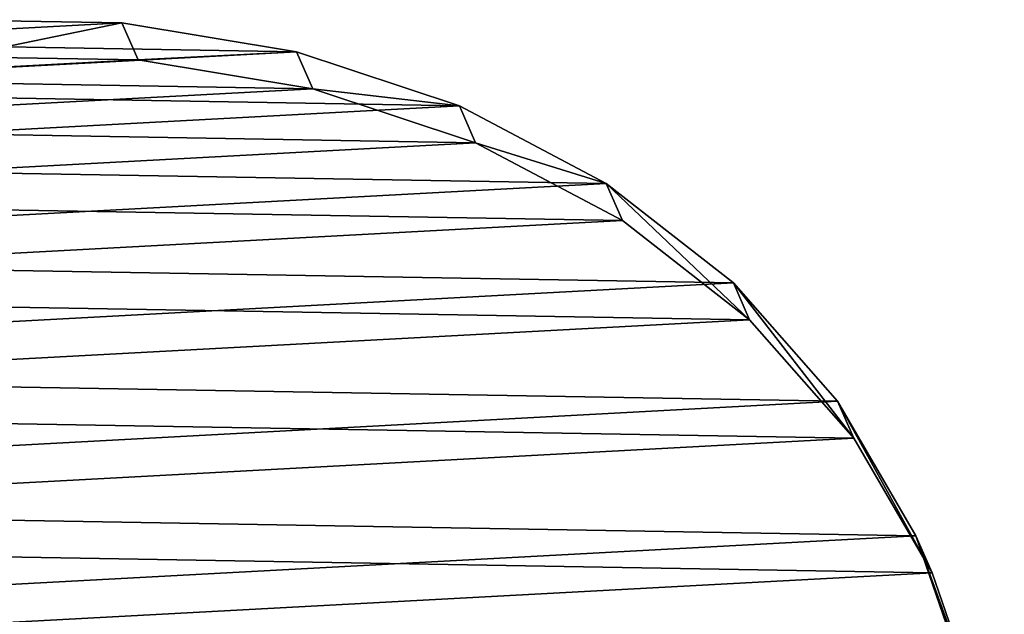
# Model space of a CAD drawing. Extents: x 0 to 196, y 0 to 405.
# Tile 228 of 256: x 112 to 196, y 123 to 173. Entities that reach past the tile are written whole.
import ezdxf

# ---------------------------------------------------------------- set-up
doc = ezdxf.new("R2010")
doc.units = 0
doc.header["$LTSCALE"] = 25.4
doc.layers.get('0').update_dxf_attribs({"color": 13, "linetype": 'CONTINUOUS'})

# ---------------------------------------------------------------- blocks, each defined once
blk = doc.blocks.new('DISK-I-7645_STL')
at = {"color": 39}
for p, q in [((193.164, -24.632, 188.7), (193.429, -9.179, 184.214)), ((193.164, -24.632, 188.7), (193.429, -9.179, 184.214)), ((190.284, -10.554, 179.293), (190.019, -26.007, 183.78)), ((190.284, -10.554, 179.293), (190.019, -26.007, 183.78)), ((193.164, -24.632, 188.7), (190.019, -26.007, 183.78)), ((193.164, -24.632, 188.7), (190.019, -26.007, 183.78)), ((190.705, -39.473, 194.419), (193.164, -24.632, 188.7)), ((190.705, -39.473, 194.419), (193.164, -24.632, 188.7)), ((190.019, -26.007, 183.78), (187.559, -40.847, 189.498)), ((190.019, -26.007, 183.78), (187.559, -40.847, 189.498)), ((186.115, -53.317, 201.221), (190.705, -39.473, 194.419)), ((186.115, -53.317, 201.221), (190.705, -39.473, 194.419)), ((190.705, -39.473, 194.419), (187.559, -40.847, 189.498)), ((190.705, -39.473, 194.419), (187.559, -40.847, 189.498)), ((187.559, -40.847, 189.498), (182.969, -54.692, 196.3)), ((187.559, -40.847, 189.498), (182.969, -54.692, 196.3)), ((179.512, -65.806, 208.93), (186.115, -53.317, 201.221)), ((179.512, -65.806, 208.93), (186.115, -53.317, 201.221)), ((186.115, -53.317, 201.221), (182.969, -54.692, 196.3)), ((186.115, -53.317, 201.221), (182.969, -54.692, 196.3)), ((182.969, -54.692, 196.3), (176.367, -67.18, 204.009)), ((182.969, -54.692, 196.3), (176.367, -67.18, 204.009)), ((171.069, -76.616, 217.347), (179.512, -65.806, 208.93)), ((171.069, -76.616, 217.347), (179.512, -65.806, 208.93)), ((179.512, -65.806, 208.93), (176.367, -67.18, 204.009)), ((179.512, -65.806, 208.93), (176.367, -67.18, 204.009)), ((176.367, -67.18, 204.009), (167.924, -77.991, 212.426)), ((176.367, -67.18, 204.009), (167.924, -77.991, 212.426)), ((161.004, -85.468, 226.254), (171.069, -76.616, 217.347)), ((161.004, -85.468, 226.254), (171.069, -76.616, 217.347)), ((171.069, -76.616, 217.347), (167.924, -77.991, 212.426)), ((171.069, -76.616, 217.347), (167.924, -77.991, 212.426)), ((167.924, -77.991, 212.426), (157.858, -86.842, 221.333)), ((167.924, -77.991, 212.426), (157.858, -86.842, 221.333)), ((149.577, -92.131, 235.42), (161.004, -85.468, 226.254)), ((149.577, -92.131, 235.42), (161.004, -85.468, 226.254)), ((161.004, -85.468, 226.254), (157.858, -86.842, 221.333)), ((161.004, -85.468, 226.254), (157.858, -86.842, 221.333)), ((157.858, -86.842, 221.333), (146.432, -93.506, 230.499)), ((157.858, -86.842, 221.333), (146.432, -93.506, 230.499)), ((137.085, -96.435, 244.608), (149.577, -92.131, 235.42)), ((137.085, -96.435, 244.608), (149.577, -92.131, 235.42)), ((149.577, -92.131, 235.42), (146.432, -93.506, 230.499)), ((149.577, -92.131, 235.42), (146.432, -93.506, 230.499)), ((146.432, -93.506, 230.499), (133.939, -97.809, 239.687)), ((146.432, -93.506, 230.499), (133.939, -97.809, 239.687))]:
    blk.add_line(p, q, dxfattribs=at)
mesh = blk.add_polyface(dxfattribs=at)
corners = [(24.131, -0.636, 290.046), (24.659, 30.17, 281.102), (23.293, 14.974, 286.221), (27.153, -16.255, 292.478), (28.196, 44.559, 274.821), (32.28, -31.478, 293.454), (33.81, 57.769, 267.542), (39.379, -45.912, 292.948), (41.357, 69.456, 259.453), (48.267, -59.183, 290.974), (50.642, 79.319, 250.763), (58.713, -70.946, 287.583), (61.423, 87.102, 241.697), (70.447, -80.898, 282.863), (73.421, 92.603, 232.49), (83.164, -88.78, 276.936), (86.327, 95.681, 223.381), (89.79, -91.879, 273.567), (99.805, 96.254, 214.605), (96.536, -94.388, 269.955), (104.166, -1.793, 239.21), (110.216, -97.578, 262.102), (104.071, 0.838, 238.535), (105.404, -4.209, 239.093), (107.454, -5.763, 238.217), (109.766, -6.039, 236.816), (111.721, -4.962, 235.265), (123.85, -98.266, 253.579), (112.795, -2.821, 233.981), (113.506, 94.309, 206.391), (127.076, 89.896, 198.949), (137.085, -96.435, 244.608), (140.163, 83.128, 192.474), (149.577, -92.131, 235.42), (152.429, 74.183, 187.133), (161.004, -85.468, 226.254), (163.554, 63.29, 183.065), (171.069, -76.616, 217.347), (173.253, 50.732, 180.374), (179.512, -65.806, 208.93), (181.272, 36.835, 179.13), (186.115, -53.317, 201.221), (187.405, 21.958, 179.366), (190.705, -39.473, 194.419), (191.493, 6.486, 181.075), (193.164, -24.632, 188.7), (193.429, -9.179, 184.214), (105.144, 2.979, 237.251), (107.099, 4.056, 235.7), (109.412, 3.78, 234.299), (111.462, 2.226, 233.423), (112.7, -0.19, 233.306)]
mesh.append_faces([[corners[k] for k in face] for face in [(0, 1, 2), (44, 45, 46)]], dxfattribs={"vtx0": -1, "color": 39})
mesh.append_faces([[corners[k] for k in face] for face in [(1, 3, 4), (4, 5, 6), (6, 7, 8), (8, 9, 10), (10, 11, 12), (12, 13, 14), (14, 15, 16), (16, 17, 18), (20, 21, 23), (23, 21, 24), (24, 21, 25), (25, 21, 26), (26, 27, 28), (29, 27, 30), (30, 31, 32), (32, 33, 34), (34, 35, 36), (36, 37, 38), (38, 39, 40), (40, 41, 42), (42, 43, 44)]], dxfattribs={"vtx0": -1, "vtx1": -1, "color": 39})
mesh.append_faces([[corners[k] for k in face] for face in [(18, 19, 20), (28, 27, 29)]], dxfattribs={"vtx0": -1, "vtx1": -1, "vtx2": -1, "color": 39})
mesh.append_faces([[corners[k] for k in face] for face in [(1, 0, 3), (4, 3, 5), (6, 5, 7), (8, 7, 9), (10, 9, 11), (12, 11, 13), (14, 13, 15), (16, 15, 17), (18, 17, 19), (20, 19, 21), (18, 20, 22), (26, 21, 27), (30, 27, 31), (32, 31, 33), (34, 33, 35), (36, 35, 37), (38, 37, 39), (40, 39, 41), (42, 41, 43), (44, 43, 45), (22, 29, 18), (29, 22, 47), (29, 47, 48), (29, 48, 49), (29, 49, 50), (29, 50, 51), (29, 51, 28)]], dxfattribs={"vtx0": -1, "vtx2": -1, "color": 39})
mesh = blk.add_polyface(dxfattribs=at)
corners = [(110.36, 92.934, 201.47), (100.925, -0.537, 233.614), (96.659, 94.879, 209.684), (101.999, 1.604, 232.33), (103.954, 2.681, 230.779), (106.266, 2.405, 229.378), (108.316, 0.851, 228.502), (109.554, -1.565, 228.386), (109.649, -4.196, 229.06), (21.514, 28.795, 276.181), (20.986, -2.01, 285.125), (20.147, 13.599, 281.3), (24.008, -17.629, 287.557), (25.05, 43.184, 269.901), (29.134, -32.853, 288.533), (30.665, 56.394, 262.621), (36.234, -47.287, 288.027), (38.212, 68.081, 254.532), (45.121, -60.557, 286.053), (47.496, 77.944, 245.842), (55.567, -72.321, 282.663), (58.277, 85.727, 236.776), (67.301, -82.273, 277.942), (70.276, 91.228, 227.569), (80.019, -90.155, 272.015), (83.181, 94.306, 218.46), (86.644, -93.254, 268.646), (93.39, -95.763, 265.034), (101.02, -3.168, 234.289), (107.071, -98.953, 257.181), (102.258, -5.584, 234.172), (104.308, -7.138, 233.296), (106.621, -7.413, 231.895), (108.576, -6.337, 230.344), (120.704, -99.641, 248.658), (123.93, 88.521, 194.028), (133.939, -97.809, 239.687), (137.018, 81.754, 187.553), (146.432, -93.506, 230.499), (149.283, 72.808, 182.212), (157.858, -86.842, 221.333), (160.409, 61.915, 178.144), (167.924, -77.991, 212.426), (170.107, 49.357, 175.453), (176.367, -67.18, 204.009), (178.127, 35.46, 174.209), (182.969, -54.692, 196.3), (184.26, 20.583, 174.445), (187.559, -40.847, 189.498), (188.347, 5.111, 176.154), (190.019, -26.007, 183.78), (190.284, -10.554, 179.293)]
mesh.append_faces([[corners[k] for k in face] for face in [(9, 10, 11), (50, 49, 51)]], dxfattribs={"vtx0": -1, "color": 39})
mesh.append_faces([[corners[k] for k in face] for face in [(0, 1, 2), (1, 0, 3), (3, 0, 4), (4, 0, 5), (5, 0, 6), (6, 0, 7), (7, 0, 8), (10, 9, 12), (12, 13, 14), (14, 15, 16), (16, 17, 18), (18, 19, 20), (20, 21, 22), (22, 23, 24), (24, 25, 26), (26, 2, 27), (27, 28, 29), (28, 2, 1), (29, 33, 34), (34, 35, 36), (36, 37, 38), (38, 39, 40), (40, 41, 42), (42, 43, 44), (44, 45, 46), (46, 47, 48), (48, 49, 50)]], dxfattribs={"vtx0": -1, "vtx1": -1, "color": 39})
mesh.append_faces([[corners[k] for k in face] for face in [(27, 2, 28), (34, 8, 0)]], dxfattribs={"vtx0": -1, "vtx1": -1, "vtx2": -1, "color": 39})
mesh.append_faces([[corners[k] for k in face] for face in [(12, 9, 13), (14, 13, 15), (16, 15, 17), (18, 17, 19), (20, 19, 21), (22, 21, 23), (24, 23, 25), (26, 25, 2), (29, 28, 30), (29, 30, 31), (29, 31, 32), (29, 32, 33), (34, 33, 8), (34, 0, 35), (36, 35, 37), (38, 37, 39), (40, 39, 41), (42, 41, 43), (44, 43, 45), (46, 45, 47), (48, 47, 49)]], dxfattribs={"vtx0": -1, "vtx2": -1, "color": 39})
at = {"color": 29}
mesh = blk.add_polyface(dxfattribs=at)
corners = [(190.284, -10.554, 179.293), (193.164, -24.632, 188.7), (190.019, -26.007, 183.78), (193.429, -9.179, 184.214)]
mesh.append_faces([[corners[k] for k in face] for face in [(0, 1, 2), (1, 0, 3)]], dxfattribs={"vtx0": -1, "color": 29})
mesh = blk.add_polyface(dxfattribs=at)
corners = [(190.019, -26.007, 183.78), (190.705, -39.473, 194.419), (187.559, -40.847, 189.498), (193.164, -24.632, 188.7)]
mesh.append_faces([[corners[k] for k in face] for face in [(0, 1, 2), (1, 0, 3)]], dxfattribs={"vtx0": -1, "color": 29})
mesh = blk.add_polyface(dxfattribs=at)
corners = [(187.559, -40.847, 189.498), (186.115, -53.317, 201.221), (182.969, -54.692, 196.3), (190.705, -39.473, 194.419)]
mesh.append_faces([[corners[k] for k in face] for face in [(0, 1, 2), (1, 0, 3)]], dxfattribs={"vtx0": -1, "color": 29})
mesh = blk.add_polyface(dxfattribs=at)
corners = [(182.969, -54.692, 196.3), (179.512, -65.806, 208.93), (176.367, -67.18, 204.009), (186.115, -53.317, 201.221)]
mesh.append_faces([[corners[k] for k in face] for face in [(0, 1, 2), (1, 0, 3)]], dxfattribs={"vtx0": -1, "color": 29})
mesh = blk.add_polyface(dxfattribs=at)
corners = [(179.512, -65.806, 208.93), (167.924, -77.991, 212.426), (176.367, -67.18, 204.009), (171.069, -76.616, 217.347)]
mesh.append_faces([[corners[k] for k in face] for face in [(0, 1, 2), (1, 0, 3)]], dxfattribs={"vtx0": -1, "color": 29})
mesh = blk.add_polyface(dxfattribs=at)
corners = [(171.069, -76.616, 217.347), (157.858, -86.842, 221.333), (167.924, -77.991, 212.426), (161.004, -85.468, 226.254)]
mesh.append_faces([[corners[k] for k in face] for face in [(0, 1, 2), (1, 0, 3)]], dxfattribs={"vtx0": -1, "color": 29})
mesh = blk.add_polyface(dxfattribs=at)
corners = [(161.004, -85.468, 226.254), (146.432, -93.506, 230.499), (157.858, -86.842, 221.333), (149.577, -92.131, 235.42)]
mesh.append_faces([[corners[k] for k in face] for face in [(0, 1, 2), (1, 0, 3)]], dxfattribs={"vtx0": -1, "color": 29})
mesh = blk.add_polyface(dxfattribs=at)
corners = [(149.577, -92.131, 235.42), (133.939, -97.809, 239.687), (146.432, -93.506, 230.499), (137.085, -96.435, 244.608)]
mesh.append_faces([[corners[k] for k in face] for face in [(0, 1, 2), (1, 0, 3)]], dxfattribs={"vtx0": -1, "color": 29})

msp = doc.modelspace()

# ---------------------------------------------------------------- block references
at = {"color": 0, "rotation": 90.00000000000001}
msp.add_blockref('DISK-I-7645_STL', (96.254, -20.147, 0), dxfattribs=at)

doc.saveas('drawing.dxf')
